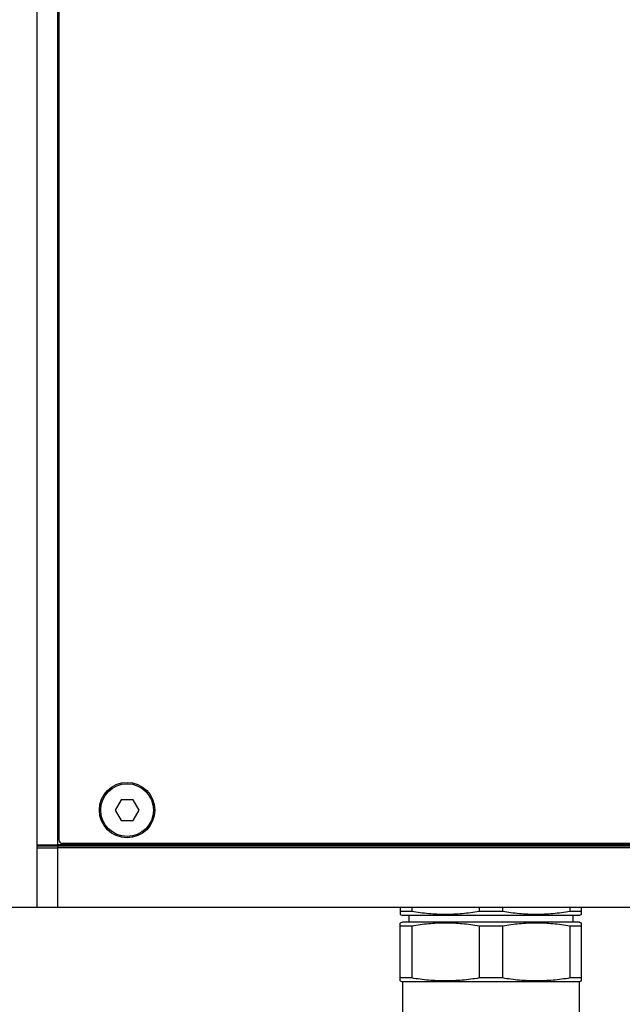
# Model space of a CAD drawing. Header units: millimetres. Extents: x -6552 to -4132, y 482 to 1483.
# Tile 4 of 80: x -6455 to -6368, y 651 to 794. Entities that reach past the tile are written whole.
import ezdxf

# ---------------------------------------------------------------- set-up
doc = ezdxf.new("R2010")
doc.units = ezdxf.units.MM
doc.header["$LTSCALE"] = 16.335
doc.layers.get('0').update_dxf_attribs({"linetype": 'CONTINUOUS'})
doc.layers.add('02___PRT_ALL_AXES', color=7, linetype='CONTINUOUS')
doc.layers.add('AXES', color=7, linetype='CONTINUOUS')

msp = doc.modelspace()

# ---------------------------------------------------------------- linework, layer by layer
at = {"color": 7, "linetype": 'Continuous'}
for p, q in [((-6452.84, 665.4), (-6452.84, 905.4)), ((-6449.84, 665.4), (-6449.84, 905.4)), ((-6449.69, 895.7), (-6449.69, 675.1)), ((-6449.69, 691.4), (-6449.84, 691.4)), ((-6449.69, 691.2), (-6449.84, 691.2)), ((-6449.84, 690.6), (-6449.69, 690.6)), ((-6449.84, 690.4), (-6449.69, 690.4)), ((-6449.69, 685.4), (-6449.84, 685.4)), ((-6449.69, 685.2), (-6449.84, 685.2)), ((-6440.7, 680.9), (-6441.57, 679.4)), ((-6438.97, 680.9), (-6440.7, 680.9)), ((-6438.11, 679.4), (-6438.97, 680.9)), ((-6441.57, 679.4), (-6440.7, 677.9)), ((-6438.97, 677.9), (-6438.11, 679.4)), ((-6440.7, 677.9), (-6438.97, 677.9)), ((-6452.84, 674.38), (-6449.84, 674.38)), ((-6452.84, 674.25), (-6096.84, 674.25)), ((-6099.84, 674.4), (-6449.84, 674.4)), ((-6449.19, 674.6), (-6100.49, 674.6)), ((-6452.84, 673.93), (-6449.84, 673.93)), ((-6467.84, 665.4), (-6449.84, 665.4)), ((-6400.44, 665.4), (-6400.44, 664.32)), ((-6398.74, 664.75), (-6400.44, 664.75)), ((-6400.44, 664.32), (-6400.11, 664.2)), ((-6374.56, 664.2), (-6400.11, 664.2)), ((-6398.74, 665.4), (-6398.74, 664.75)), ((-6389.03, 665.4), (-6389.03, 664.75)), ((-6385.64, 664.75), (-6389.03, 664.75)), ((-6385.64, 665.4), (-6385.64, 664.75)), ((-6375.93, 665.4), (-6375.93, 664.75)), ((-6374.24, 664.75), (-6375.93, 664.75)), ((-6374.24, 664.32), (-6374.56, 664.2)), ((-6374.24, 664.32), (-6374.24, 665.4)), ((-6400.11, 663.2), (-6400.44, 663.08)), ((-6400.44, 654.72), (-6400.44, 663.08)), ((-6374.56, 663.2), (-6400.11, 663.2)), ((-6374.56, 663.2), (-6374.24, 663.08)), ((-6374.24, 654.72), (-6374.24, 663.08)), ((-6398.74, 662.65), (-6400.44, 662.65)), ((-6398.74, 662.65), (-6398.74, 655.15)), ((-6389.03, 662.65), (-6389.03, 655.15)), ((-6385.64, 662.65), (-6389.03, 662.65)), ((-6385.64, 662.65), (-6385.64, 655.15)), ((-6375.93, 662.65), (-6375.93, 655.15)), ((-6374.24, 662.65), (-6375.93, 662.65)), ((-6398.74, 655.15), (-6400.44, 655.15)), ((-6400.44, 654.72), (-6400.11, 654.6)), ((-6374.56, 654.6), (-6400.11, 654.6)), ((-6400.09, 654.6), (-6400.09, 649.6)), ((-6385.64, 655.15), (-6389.03, 655.15)), ((-6374.24, 655.15), (-6375.93, 655.15)), ((-6374.59, 654.6), (-6374.59, 649.6)), ((-6374.24, 654.72), (-6374.56, 654.6))]:
    msp.add_line(p, q, dxfattribs=at)
msp.add_circle((-6439.84, 679.4), 4, dxfattribs=at)
msp.add_arc((-6449.19, 675.1), 0.5, 180, 270, dxfattribs=at)
for points in [[(-6389.03, 664.75), (-6389.43, 664.68), (-6390.24, 664.56), (-6391.45, 664.42), (-6392.67, 664.34), (-6393.89, 664.31), (-6395.11, 664.34), (-6396.32, 664.42), (-6397.54, 664.56), (-6398.34, 664.68), (-6398.74, 664.75)], [(-6375.93, 664.75), (-6376.33, 664.68), (-6377.14, 664.56), (-6378.35, 664.42), (-6379.57, 664.34), (-6380.79, 664.31), (-6382.01, 664.34), (-6383.22, 664.42), (-6384.44, 664.56), (-6385.24, 664.68), (-6385.64, 664.75)], [(-6389.03, 662.65), (-6389.43, 662.72), (-6390.24, 662.84), (-6391.45, 662.98), (-6392.67, 663.06), (-6393.89, 663.09), (-6395.11, 663.06), (-6396.32, 662.98), (-6397.54, 662.84), (-6398.34, 662.72), (-6398.74, 662.65)], [(-6375.93, 662.65), (-6376.33, 662.72), (-6377.14, 662.84), (-6378.35, 662.98), (-6379.57, 663.06), (-6380.79, 663.09), (-6382.01, 663.06), (-6383.22, 662.98), (-6384.44, 662.84), (-6385.24, 662.72), (-6385.64, 662.65)], [(-6389.03, 655.15), (-6389.43, 655.08), (-6390.24, 654.96), (-6391.45, 654.82), (-6392.67, 654.74), (-6393.89, 654.71), (-6395.11, 654.74), (-6396.32, 654.82), (-6397.54, 654.96), (-6398.34, 655.08), (-6398.74, 655.15)], [(-6375.93, 655.15), (-6376.33, 655.08), (-6377.14, 654.96), (-6378.35, 654.82), (-6379.57, 654.74), (-6380.79, 654.71), (-6382.01, 654.74), (-6383.22, 654.82), (-6384.44, 654.96), (-6385.24, 655.08), (-6385.64, 655.15)]]:
    msp.add_open_spline(points, degree=3, knots=[0, 0, 0, 0, 0.125193, 0.250229, 0.375146, 0.5, 0.624854, 0.749771, 0.874807, 1, 1, 1, 1], dxfattribs=at)
at = {"layer": '02___PRT_ALL_AXES', "color": 7, "linetype": 'Continuous'}
for p, q in [((-6099.84, 673.93), (-6449.84, 673.93)), ((-6449.84, 665.4), (-6099.84, 665.4)), ((-6399.19, 664.2), (-6399.19, 663.2)), ((-6375.49, 664.2), (-6375.49, 663.2))]:
    msp.add_line(p, q, dxfattribs=at)
at = {"layer": 'AXES', "color": 7, "linetype": 'Continuous'}
msp.add_circle((-6439.84, 679.4), 3.8, dxfattribs=at)

doc.saveas('drawing.dxf')
